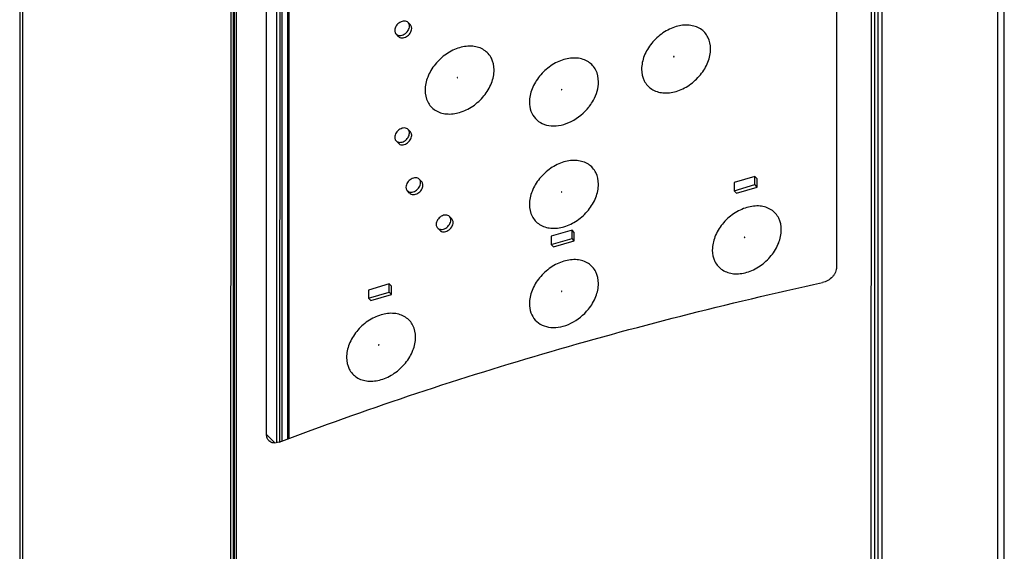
# Model space of a CAD drawing. Header units: millimetres. Extents: x 0 to 841, y 0 to 594.
# Tile 46 of 61: x 682 to 733, y 261 to 288. Entities that reach past the tile are written whole.
import ezdxf

# ---------------------------------------------------------------- set-up
doc = ezdxf.new("R2010")
doc.units = ezdxf.units.MM
doc.header["$LTSCALE"] = 46.255
doc.layers.get('0').update_dxf_attribs({"linetype": 'CONTINUOUS'})
for name, color, linetype in [('CHAMFERS', 7, 'CONTINUOUS'), ('DATUM_AXIS', 7, 'CONTINUOUS'), ('DRAFTS', 7, 'CONTINUOUS'), ('ROUNDS', 7, 'CONTINUOUS')]:
    doc.layers.add(name, color=color, linetype=linetype)

msp = doc.modelspace()

# ---------------------------------------------------------------- linework, layer by layer
at = {"color": 9, "linetype": 'CONTINUOUS'}
msp.add_line((695.3427, 266.255), (695.3427, 266.3073), dxfattribs=at)
at = {"layer": 'CHAMFERS', "color": 7, "linetype": 'CONTINUOUS'}
msp.add_line((695.9431, 301.6092), (695.9395, 266.2945), dxfattribs=at)
at = {"layer": 'DATUM_AXIS', "color": 7, "linetype": 'CONTINUOUS'}
for p, q in [((702.5281, 287.637), (702.4114, 287.7601)), ((701.911, 287.0524), (701.7944, 287.1756)), ((702.5275, 282.155), (702.4109, 282.2781)), ((701.9105, 281.5704), (701.7938, 281.6936)), ((703.1022, 279.6036), (702.9855, 279.7268)), ((720.1888, 279.8644), (719.1274, 279.5527)), ((720.1887, 279.4491), (720.1888, 279.8644)), ((720.3054, 279.7413), (720.1888, 279.8644)), ((720.3054, 279.326), (720.3054, 279.7413)), ((702.4851, 279.019), (702.3684, 279.1422)), ((719.1274, 279.5527), (719.1274, 279.1374)), ((719.1274, 279.1374), (720.1887, 279.4491)), ((719.244, 279.0142), (719.1274, 279.1374)), ((719.244, 279.0142), (720.3054, 279.326)), ((720.3054, 279.326), (720.1887, 279.4491)), ((704.6497, 277.691), (704.5331, 277.8141)), ((704.0327, 277.1064), (703.916, 277.2296)), ((709.7522, 276.799), (709.7521, 276.3837)), ((709.7521, 276.3837), (710.8135, 276.6954)), ((710.8135, 277.1107), (709.7522, 276.799)), ((710.8135, 276.6954), (710.8135, 277.1107)), ((710.9302, 276.9876), (710.8135, 277.1107)), ((710.9301, 276.5723), (710.8135, 276.6954)), ((710.9301, 276.5723), (710.9302, 276.9876)), ((709.8688, 276.2606), (709.7521, 276.3837)), ((709.8688, 276.2606), (710.9301, 276.5723)), ((701.4382, 274.3571), (700.3769, 274.0453)), ((701.4382, 273.9418), (701.4382, 274.3571)), ((701.5549, 274.2339), (701.4382, 274.3571)), ((701.5549, 273.8186), (701.5549, 274.2339)), ((700.3769, 274.0453), (700.3769, 273.63)), ((700.3769, 273.63), (701.4382, 273.9418)), ((700.4935, 273.5069), (700.3769, 273.63)), ((700.4935, 273.5069), (701.5549, 273.8186)), ((701.5549, 273.8186), (701.4382, 273.9418))]:
    msp.add_line(p, q, dxfattribs=at)
for points, knots in [([(702.4114, 287.7602), (702.3886, 287.7842), (702.3293, 287.8238), (702.2208, 287.8439), (702.1028, 287.8267), (701.9458, 287.7571), (701.7878, 287.6064), (701.727, 287.438), (701.727, 287.3574)], [0, 0, 0, 0, 0.1038028, 0.2153454, 0.3383054, 0.4716222, 0.7478195, 1, 1, 1, 1]), ([(702.4788, 287.5782), (702.4788, 287.5957), (702.4738, 287.661), (702.4445, 287.7253), (702.4114, 287.7602)], [0, 0, 0, 0, 0.2656009, 1, 1, 1, 1]), ([(701.727, 287.3574), (701.727, 287.34), (701.732, 287.2747), (701.7613, 287.2104), (701.7944, 287.1755)], [0, 0, 0, 0, 0.2656009, 1, 1, 1, 1]), ([(701.7944, 287.1755), (701.8172, 287.1514), (701.8765, 287.1119), (701.985, 287.0918), (702.103, 287.109), (702.26, 287.1785), (702.418, 287.3293), (702.4788, 287.4977), (702.4788, 287.5782)], [0, 0, 0, 0, 0.1038028, 0.2153454, 0.3383054, 0.4716222, 0.7478195, 1, 1, 1, 1]), ([(701.9112, 287.0523), (701.934, 287.0282), (701.9932, 286.9887), (702.1018, 286.9687), (702.2198, 286.9859), (702.3767, 287.0554), (702.5347, 287.2062), (702.5954, 287.3746), (702.5955, 287.4551)], [0, 0, 0, 0, 0.1038248, 0.2153772, 0.3383373, 0.4716449, 0.7478543, 1, 1, 1, 1]), ([(702.5955, 287.4551), (702.5955, 287.4725), (702.5905, 287.5379), (702.5611, 287.6022), (702.5279, 287.6371)], [0, 0, 0, 0, 0.2658645, 1, 1, 1, 1]), ([(702.4108, 282.2782), (702.388, 282.3022), (702.3288, 282.3418), (702.2202, 282.3619), (702.1022, 282.3447), (701.9453, 282.2751), (701.7873, 282.1244), (701.7265, 281.956), (701.7265, 281.8754)], [0, 0, 0, 0, 0.1038028, 0.2153454, 0.3383054, 0.4716222, 0.7478195, 1, 1, 1, 1]), ([(702.4782, 282.0962), (702.4782, 282.1137), (702.4733, 282.179), (702.4439, 282.2433), (702.4108, 282.2782)], [0, 0, 0, 0, 0.2656009, 1, 1, 1, 1]), ([(701.7265, 281.8754), (701.7264, 281.858), (701.7314, 281.7927), (701.7608, 281.7284), (701.7939, 281.6935)], [0, 0, 0, 0, 0.2656009, 1, 1, 1, 1]), ([(701.7939, 281.6935), (701.8167, 281.6694), (701.8759, 281.6299), (701.9844, 281.6098), (702.1025, 281.627), (702.2594, 281.6965), (702.4174, 281.8473), (702.4782, 282.0157), (702.4782, 282.0962)], [0, 0, 0, 0, 0.1038028, 0.2153454, 0.3383054, 0.4716222, 0.7478195, 1, 1, 1, 1]), ([(701.9106, 281.5703), (701.9334, 281.5462), (701.9927, 281.5067), (702.1012, 281.4867), (702.2192, 281.5039), (702.3762, 281.5734), (702.5341, 281.7242), (702.5949, 281.8926), (702.5949, 281.9731)], [0, 0, 0, 0, 0.1038248, 0.2153772, 0.3383373, 0.4716449, 0.7478543, 1, 1, 1, 1]), ([(702.5949, 281.9731), (702.5949, 281.9905), (702.59, 282.0559), (702.5605, 282.1202), (702.5274, 282.1551)], [0, 0, 0, 0, 0.2658645, 1, 1, 1, 1]), ([(702.9854, 279.7268), (702.9626, 279.7509), (702.9034, 279.7904), (702.7949, 279.8105), (702.6769, 279.7933), (702.5199, 279.7238), (702.3619, 279.573), (702.3011, 279.4046), (702.3011, 279.3241)], [0, 0, 0, 0, 0.1038028, 0.2153454, 0.3383054, 0.4716222, 0.7478195, 1, 1, 1, 1]), ([(703.0529, 279.5449), (703.0529, 279.5623), (703.0479, 279.6276), (703.0186, 279.6919), (702.9854, 279.7268)], [0, 0, 0, 0, 0.2656009, 1, 1, 1, 1]), ([(702.3011, 279.3241), (702.3011, 279.3066), (702.306, 279.2413), (702.3354, 279.1771), (702.3685, 279.1421)], [0, 0, 0, 0, 0.2656009, 1, 1, 1, 1]), ([(702.3685, 279.1421), (702.3913, 279.1181), (702.4505, 279.0785), (702.5591, 279.0584), (702.6771, 279.0756), (702.8341, 279.1452), (702.992, 279.2959), (703.0529, 279.4643), (703.0529, 279.5449)], [0, 0, 0, 0, 0.1038028, 0.2153454, 0.3383054, 0.4716222, 0.7478195, 1, 1, 1, 1]), ([(702.4852, 279.0189), (702.5081, 278.9948), (702.5673, 278.9553), (702.6759, 278.9353), (702.7938, 278.9526), (702.9508, 279.0221), (703.1087, 279.1728), (703.1695, 279.3412), (703.1695, 279.4217)], [0, 0, 0, 0, 0.1038248, 0.2153772, 0.3383373, 0.4716449, 0.7478543, 1, 1, 1, 1]), ([(703.1695, 279.4217), (703.1695, 279.4392), (703.1646, 279.5046), (703.1352, 279.5688), (703.102, 279.6038)], [0, 0, 0, 0, 0.2658645, 1, 1, 1, 1]), ([(704.533, 277.8142), (704.5102, 277.8383), (704.451, 277.8778), (704.3424, 277.8979), (704.2244, 277.8807), (704.0674, 277.8112), (703.9095, 277.6604), (703.8486, 277.492), (703.8486, 277.4114)], [0, 0, 0, 0, 0.1038028, 0.2153454, 0.3383054, 0.4716222, 0.7478195, 1, 1, 1, 1]), ([(703.9161, 277.2295), (703.9389, 277.2054), (703.9981, 277.1659), (704.1066, 277.1458), (704.2246, 277.163), (704.3816, 277.2325), (704.5396, 277.3833), (704.6004, 277.5517), (704.6004, 277.6323)], [0, 0, 0, 0, 0.1038028, 0.2153454, 0.3383054, 0.4716222, 0.7478195, 1, 1, 1, 1]), ([(704.6004, 277.6323), (704.6004, 277.6497), (704.5955, 277.715), (704.5661, 277.7793), (704.533, 277.8142)], [0, 0, 0, 0, 0.2656009, 1, 1, 1, 1]), ([(704.7171, 277.5091), (704.7171, 277.5266), (704.7121, 277.5919), (704.6827, 277.6562), (704.6496, 277.6912)], [0, 0, 0, 0, 0.2658645, 1, 1, 1, 1]), ([(703.8486, 277.4114), (703.8486, 277.394), (703.8536, 277.3287), (703.8829, 277.2644), (703.9161, 277.2295)], [0, 0, 0, 0, 0.2656009, 1, 1, 1, 1]), ([(704.0328, 277.1063), (704.0556, 277.0822), (704.1149, 277.0427), (704.2234, 277.0227), (704.3414, 277.0399), (704.4983, 277.1095), (704.6563, 277.2602), (704.7171, 277.4286), (704.7171, 277.5091)], [0, 0, 0, 0, 0.1038248, 0.2153772, 0.3383373, 0.4716449, 0.7478543, 1, 1, 1, 1])]:
    msp.add_open_spline(points, degree=3, knots=knots, dxfattribs=at)
at = {"layer": 'DRAFTS', "color": 7, "linetype": 'CONTINUOUS'}
for p, q in [((724.3789, 310.5718), (724.3753, 275.2171)), ((695.1558, 266.6348), (695.1594, 301.9896)), ((695.8285, 301.9634), (695.8249, 266.2518)), ((695.664, 301.4788), (695.6604, 266.2039)), ((696.2302, 301.5698), (696.2266, 266.4016))]:
    msp.add_line(p, q, dxfattribs=at)
at = {"layer": 'DRAFTS', "color": 9, "linetype": 'CONTINUOUS'}
msp.add_line((695.589, 266.1963), (695.1558, 266.6348), dxfattribs=at)
at = {"layer": 'DRAFTS', "color": 7, "linetype": 'CONTINUOUS'}
for points, knots in [([(724.3753, 275.2171), (724.3753, 275.1742), (724.3652, 275.086), (724.323, 274.9567), (724.2554, 274.8318), (724.1342, 274.6765), (723.9381, 274.5192), (723.7503, 274.4442), (723.6541, 274.4232)], [0, 0, 0, 0, 0.1120487, 0.2299137, 0.3532991, 0.481141, 0.7426943, 1, 1, 1, 1]), ([(695.7937, 266.2402), (697.9919, 267.0742), (702.4698, 268.6701), (709.3405, 270.8253), (716.4182, 272.7617), (721.2229, 273.894), (723.6541, 274.4232)], [0, 0, 0, 0, 0.2427015, 0.4905647, 0.7431542, 1, 1, 1, 1]), ([(695.2765, 266.3073), (695.2569, 266.327), (695.2215, 266.3718), (695.1695, 266.4796), (695.1558, 266.5724), (695.1558, 266.6348)], [0, 0, 0, 0, 0.233314, 0.4753918, 1, 1, 1, 1]), ([(695.7937, 266.2402), (695.7456, 266.2219), (695.6498, 266.1958), (695.5064, 266.1924), (695.3771, 266.228), (695.3059, 266.2779), (695.2765, 266.3073)], [0, 0, 0, 0, 0.280546, 0.5368852, 0.7732744, 1, 1, 1, 1])]:
    msp.add_open_spline(points, degree=3, knots=knots, dxfattribs=at)
at = {"layer": 'ROUNDS', "color": 9, "linetype": 'CONTINUOUS'}
for p, q in [((732.6333, 202.2507), (732.6455, 322.5042)), ((732.9618, 202.1966), (732.9741, 322.4501)), ((726.1512, 200.6228), (726.1634, 320.8338)), ((726.3273, 200.6222), (726.3395, 320.8331)), ((726.4993, 320.8057), (726.4871, 200.5813)), ((726.7023, 320.8206), (726.6901, 200.5783)), ((693.3238, 190.7786), (693.336, 311.0208)), ((693.4487, 190.8779), (693.4609, 311.1023)), ((693.5003, 311.1877), (693.4881, 190.9768)), ((693.5988, 311.269), (693.5866, 191.058)), ((682.6408, 307.8034), (682.6286, 187.5475))]:
    msp.add_line(p, q, dxfattribs=at)
at = {"layer": 'ROUNDS', "color": 7, "linetype": 'CONTINUOUS'}
for p, q in [((682.5106, 307.6812), (682.4984, 187.4253)), ((696.2953, 301.531), (696.2917, 266.4259))]:
    msp.add_line(p, q, dxfattribs=at)
msp.add_arc((709.6105, 285.0523), 2.628, 321.87932, 323.30609, dxfattribs=at)
for points, knots in [([(717.9181, 286.4115), (717.9182, 286.6152), (717.8558, 286.9243), (717.63, 287.2553), (717.3259, 287.5139), (716.8028, 287.6752), (716.2427, 287.6008), (715.7961, 287.4267), (715.3526, 287.1689), (714.8752, 286.7285), (714.487, 286.0851), (714.3803, 285.6019), (714.3803, 285.3724)], [0, 0, 0, 0, 0.112077, 0.1651915, 0.218145, 0.3290708, 0.4538975, 0.5217291, 0.5920253, 0.7350986, 0.8737272, 1, 1, 1, 1]), ([(706.8184, 285.3316), (706.8184, 285.5353), (706.756, 285.8444), (706.5302, 286.1754), (706.2262, 286.434), (705.7031, 286.5953), (705.1429, 286.5209), (704.6963, 286.3468), (704.2528, 286.089), (703.7755, 285.6486), (703.3872, 285.0052), (703.2806, 284.522), (703.2806, 284.2925)], [0, 0, 0, 0, 0.112077, 0.1651915, 0.218145, 0.3290708, 0.4538975, 0.5217291, 0.5920253, 0.7350986, 0.8737272, 1, 1, 1, 1]), ([(714.3803, 285.3724), (714.3803, 285.1686), (714.4427, 284.8596), (714.6685, 284.5286), (714.9725, 284.2699), (715.4956, 284.1086), (716.0557, 284.183), (716.5024, 284.3572), (716.9459, 284.615), (717.4232, 285.0554), (717.8115, 285.6988), (717.9181, 286.1819), (717.9181, 286.4115)], [0, 0, 0, 0, 0.112077, 0.1651915, 0.218145, 0.3290708, 0.4538975, 0.5217291, 0.5920253, 0.7350986, 0.8737272, 1, 1, 1, 1]), ([(712.1692, 284.7229), (712.1692, 284.9267), (712.1068, 285.2357), (711.881, 285.5667), (711.5769, 285.8254), (711.0539, 285.9867), (710.4937, 285.9123), (710.0471, 285.7381), (709.6036, 285.4803), (709.1262, 285.0399), (708.738, 284.3966), (708.6313, 283.9134), (708.6313, 283.6838)], [0, 0, 0, 0, 0.112077, 0.1651915, 0.218145, 0.3290708, 0.4538975, 0.5217291, 0.5920253, 0.7350986, 0.8737272, 1, 1, 1, 1]), ([(703.2806, 284.2925), (703.2805, 284.0887), (703.3429, 283.7797), (703.5687, 283.4487), (703.8728, 283.19), (704.3959, 283.0287), (704.956, 283.1031), (705.4026, 283.2773), (705.8461, 283.5351), (706.3235, 283.9755), (706.7117, 284.6189), (706.8184, 285.1021), (706.8184, 285.3316)], [0, 0, 0, 0, 0.112077, 0.1651915, 0.218145, 0.3290708, 0.4538975, 0.5217291, 0.5920253, 0.7350986, 0.8737272, 1, 1, 1, 1]), ([(711.7177, 283.4819), (711.7886, 283.5771), (712.0295, 283.9495), (712.1691, 284.3975), (712.1692, 284.7229)], [0, 0, 0, 0, 0.2672864, 1, 1, 1, 1]), ([(708.6313, 283.6838), (708.6313, 283.5271), (708.6775, 283.2199), (708.9114, 282.8219), (709.2859, 282.5532), (709.7544, 282.4406), (710.2707, 282.4844), (710.9761, 282.7406), (711.4374, 283.1234), (711.6779, 283.43)], [0, 0, 0, 0, 0.1161218, 0.2247529, 0.3330271, 0.4482332, 0.5744039, 0.7113492, 1, 1, 1, 1]), ([(712.1686, 279.4693), (712.1686, 279.6731), (712.1063, 279.9821), (711.8805, 280.3131), (711.5764, 280.5718), (711.0533, 280.7331), (710.4932, 280.6587), (710.0466, 280.4846), (709.603, 280.2268), (709.1257, 279.7863), (708.7375, 279.143), (708.6308, 278.6598), (708.6308, 278.4302)], [0, 0, 0, 0, 0.112077, 0.1651915, 0.218145, 0.3290708, 0.4538975, 0.5217291, 0.5920253, 0.7350986, 0.8737272, 1, 1, 1, 1]), ([(708.6308, 278.4302), (708.6308, 278.2265), (708.6931, 277.9174), (708.9189, 277.5865), (709.223, 277.3278), (709.7461, 277.1665), (710.3062, 277.2409), (710.7528, 277.415), (711.1964, 277.6728), (711.6737, 278.1133), (712.0619, 278.7566), (712.1686, 279.2398), (712.1686, 279.4693)], [0, 0, 0, 0, 0.112077, 0.1651915, 0.218145, 0.3290708, 0.4538975, 0.5217291, 0.5920253, 0.7350986, 0.8737272, 1, 1, 1, 1]), ([(721.5434, 277.1356), (721.5434, 277.3393), (721.481, 277.6484), (721.2552, 277.9793), (720.9511, 278.238), (720.4281, 278.3993), (719.8679, 278.3249), (719.4213, 278.1508), (718.9778, 277.893), (718.5004, 277.4525), (718.1122, 276.8092), (718.0056, 276.326), (718.0055, 276.0964)], [0, 0, 0, 0, 0.112077, 0.1651915, 0.218145, 0.3290708, 0.4538975, 0.5217291, 0.5920253, 0.7350986, 0.8737272, 1, 1, 1, 1]), ([(718.0055, 276.0964), (718.0055, 275.8927), (718.0679, 275.5836), (718.2937, 275.2527), (718.5978, 274.994), (719.1208, 274.8327), (719.681, 274.9071), (720.1276, 275.0812), (720.5711, 275.339), (721.0485, 275.7795), (721.4367, 276.4228), (721.5433, 276.906), (721.5434, 277.1356)], [0, 0, 0, 0, 0.112077, 0.1651915, 0.218145, 0.3290708, 0.4538975, 0.5217291, 0.5920253, 0.7350986, 0.8737272, 1, 1, 1, 1]), ([(712.1681, 274.3819), (712.1681, 274.5856), (712.1057, 274.8947), (711.8799, 275.2257), (711.5759, 275.4843), (711.0528, 275.6456), (710.4927, 275.5712), (710.046, 275.3971), (709.6025, 275.1393), (709.1252, 274.6989), (708.7369, 274.0555), (708.6303, 273.5723), (708.6303, 273.3428)], [0, 0, 0, 0, 0.112077, 0.1651915, 0.218145, 0.3290708, 0.4538975, 0.5217291, 0.5920253, 0.7350986, 0.8737272, 1, 1, 1, 1]), ([(711.6577, 273.0648), (711.8142, 273.2595), (712.0635, 273.6755), (712.1681, 274.1543), (712.1681, 274.3819)], [0, 0, 0, 0, 0.5232394, 1, 1, 1, 1]), ([(708.6303, 273.3428), (708.6303, 273.187), (708.6759, 272.8818), (708.9066, 272.4856), (709.2765, 272.2163), (709.7401, 272.1008), (710.2522, 272.1398), (710.9542, 272.3877), (711.4154, 272.7632), (711.6577, 273.0648)], [0, 0, 0, 0, 0.1162743, 0.2250602, 0.3333883, 0.4484932, 0.5744547, 0.7111987, 1, 1, 1, 1]), ([(702.7928, 271.6282), (702.7929, 271.832), (702.7305, 272.141), (702.5047, 272.472), (702.2006, 272.7307), (701.6776, 272.892), (701.1174, 272.8176), (700.6708, 272.6434), (700.2273, 272.3856), (699.7499, 271.9452), (699.3617, 271.3018), (699.255, 270.8186), (699.255, 270.5891)], [0, 0, 0, 0, 0.112077, 0.1651915, 0.218145, 0.3290708, 0.4538975, 0.5217291, 0.5920253, 0.7350986, 0.8737272, 1, 1, 1, 1]), ([(699.255, 270.5891), (699.255, 270.3854), (699.3174, 270.0763), (699.5432, 269.7453), (699.8472, 269.4867), (700.3703, 269.3254), (700.9305, 269.3998), (701.3771, 269.5739), (701.8206, 269.8317), (702.298, 270.2721), (702.6862, 270.9155), (702.7928, 271.3987), (702.7928, 271.6282)], [0, 0, 0, 0, 0.112077, 0.1651915, 0.218145, 0.3290708, 0.4538975, 0.5217291, 0.5920253, 0.7350986, 0.8737272, 1, 1, 1, 1])]:
    msp.add_open_spline(points, degree=3, knots=knots, dxfattribs=at)
at = {"layer": 'ROUNDS', "color": 9, "linetype": 'CONTINUOUS'}
for points, knots in [([(716.0464, 286.0192), (716.0464, 286.0221), (716.043, 286.0289), (716.0277, 286.0293), (716.0187, 286.0183), (716.0187, 286.011)], [0, 0, 0, 0, 0.2193029, 0.4602244, 1, 1, 1, 1]), ([(716.0187, 286.011), (716.0187, 286.008), (716.0221, 286.0012), (716.0374, 286.0009), (716.0464, 286.0118), (716.0464, 286.0192)], [0, 0, 0, 0, 0.2193029, 0.4602244, 1, 1, 1, 1]), ([(704.9467, 284.9393), (704.9467, 284.9422), (704.9433, 284.949), (704.928, 284.9494), (704.919, 284.9384), (704.919, 284.9311)], [0, 0, 0, 0, 0.2193029, 0.4602244, 1, 1, 1, 1]), ([(704.919, 284.9311), (704.919, 284.9281), (704.9224, 284.9213), (704.9377, 284.921), (704.9467, 284.9319), (704.9467, 284.9393)], [0, 0, 0, 0, 0.2193029, 0.4602244, 1, 1, 1, 1]), ([(710.2975, 284.3306), (710.2975, 284.3336), (710.294, 284.3404), (710.2787, 284.3407), (710.2697, 284.3298), (710.2697, 284.3224)], [0, 0, 0, 0, 0.2193029, 0.4602243, 1, 1, 1, 1]), ([(710.2697, 284.3224), (710.2697, 284.3195), (710.2732, 284.3127), (710.2884, 284.3123), (710.2975, 284.3232), (710.2975, 284.3306)], [0, 0, 0, 0, 0.2193029, 0.4602243, 1, 1, 1, 1]), ([(710.2969, 279.077), (710.2969, 279.08), (710.2935, 279.0868), (710.2782, 279.0871), (710.2692, 279.0762), (710.2692, 279.0689)], [0, 0, 0, 0, 0.2193029, 0.4602244, 1, 1, 1, 1]), ([(710.2692, 279.0689), (710.2692, 279.0659), (710.2726, 279.0591), (710.2879, 279.0587), (710.2969, 279.0697), (710.2969, 279.077)], [0, 0, 0, 0, 0.2193029, 0.4602244, 1, 1, 1, 1]), ([(719.6717, 276.7432), (719.6717, 276.7462), (719.6682, 276.753), (719.653, 276.7533), (719.6439, 276.7424), (719.6439, 276.7351)], [0, 0, 0, 0, 0.2193029, 0.4602243, 1, 1, 1, 1]), ([(719.6439, 276.7351), (719.6439, 276.7321), (719.6474, 276.7253), (719.6626, 276.725), (719.6717, 276.7359), (719.6717, 276.7432)], [0, 0, 0, 0, 0.2193029, 0.4602243, 1, 1, 1, 1]), ([(710.2964, 273.9895), (710.2964, 273.9925), (710.293, 273.9993), (710.2777, 273.9996), (710.2687, 273.9887), (710.2687, 273.9814)], [0, 0, 0, 0, 0.2193029, 0.4602243, 1, 1, 1, 1]), ([(710.2687, 273.9814), (710.2687, 273.9784), (710.2721, 273.9716), (710.2874, 273.9713), (710.2964, 273.9822), (710.2964, 273.9895)], [0, 0, 0, 0, 0.2193029, 0.4602243, 1, 1, 1, 1]), ([(700.9211, 271.2359), (700.9211, 271.2389), (700.9177, 271.2457), (700.9024, 271.246), (700.8934, 271.2351), (700.8934, 271.2277)], [0, 0, 0, 0, 0.2193029, 0.4602243, 1, 1, 1, 1]), ([(700.8934, 271.2277), (700.8934, 271.2247), (700.8968, 271.2179), (700.9121, 271.2176), (700.9211, 271.2285), (700.9211, 271.2359)], [0, 0, 0, 0, 0.2193029, 0.4602243, 1, 1, 1, 1])]:
    msp.add_open_spline(points, degree=3, knots=knots, dxfattribs=at)

doc.saveas('drawing.dxf')
